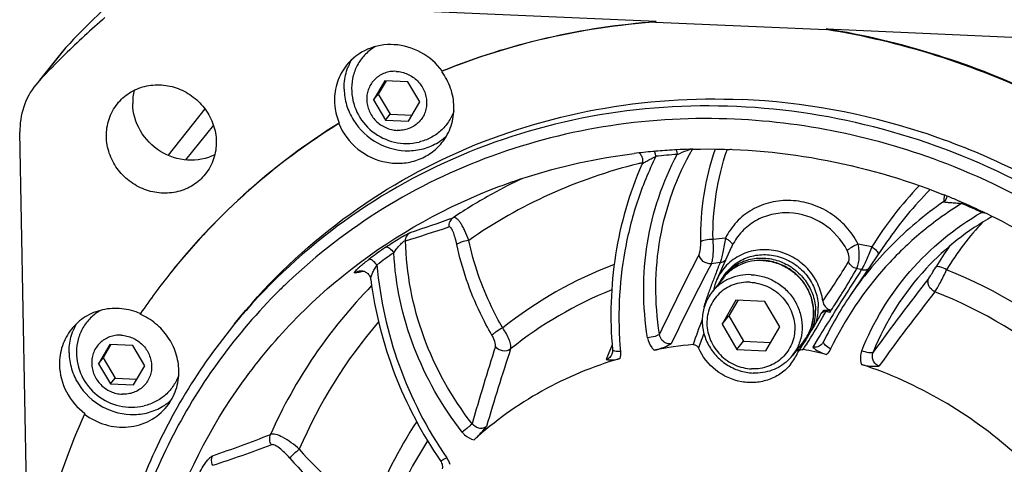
# Model space of a CAD drawing. Header units: millimetres. Extents: x 0 to 420, y 0 to 297.
# Tile 7 of 47: x 118 to 157, y 65 to 82. Entities that reach past the tile are written whole.
import ezdxf

# ---------------------------------------------------------------- set-up
doc = ezdxf.new("R2010")
doc.units = ezdxf.units.MM
doc.header["$LTSCALE"] = 23.1
doc.layers.add('COMPONENTS', color=7, linetype='CONTINUOUS')

msp = doc.modelspace()

# ---------------------------------------------------------------- linework, layer by layer
at = {"layer": 'COMPONENTS', "color": 7, "linetype": 'CONTINUOUS'}
for p, q in [((142.96154, 82.32195), (123.5016, 83.17649)), ((142.96154, 82.32195), (142.94412, 82.30013)), ((142.94412, 82.30013), (149.60264, 82.00774)), ((149.62006, 82.02955), (149.60264, 82.00774)), ((149.62006, 82.02955), (169.08001, 81.17501)), ((119.89141, 81.30716), (119.74405, 81.13628)), ((119.7454, 81.13855), (118.85652, 80.02569)), ((134.5983, 80.39215), (134.58087, 80.37033)), ((134.60318, 80.37935), (134.58087, 80.37033)), ((118.86343, 80.02016), (118.71608, 79.84928)), ((132.35728, 80.00893), (131.92119, 79.2598)), ((132.4052, 80.00683), (132.10239, 79.48666)), ((133.25871, 79.96935), (132.35728, 80.00893)), ((133.72405, 79.18063), (133.25871, 79.96935)), ((131.92119, 79.2598), (132.10239, 79.48666)), ((132.10239, 79.48666), (132.56773, 78.69795)), ((125.3304, 78.90324), (123.8854, 77.09414)), ((131.92119, 79.2598), (132.38653, 78.47109)), ((133.28796, 78.4315), (133.72405, 79.18063)), ((132.38653, 78.47109), (132.56773, 78.69795)), ((132.56773, 78.69795), (133.42124, 78.66047)), ((130.57655, 78.35179), (130.55912, 78.32998)), ((132.38653, 78.47109), (133.28796, 78.4315)), ((118.4576, 58.93163), (118.09511, 77.99157)), ((142.40051, 76.73255), (142.40054, 76.73261)), ((154.28742, 75.51726), (154.33136, 75.49948)), ((154.87713, 75.27077), (154.91835, 75.25289)), ((155.67141, 74.91091), (155.69837, 74.89812)), ((151.96863, 73.69525), (150.55112, 71.61834)), ((145.89912, 73.48499), (145.33881, 72.23549)), ((131.35049, 72.57382), (131.35058, 72.57383)), ((145.60999, 72.39005), (145.71628, 72.52312)), ((131.80909, 72.23989), (131.80908, 72.24001)), ((145.59682, 72.30946), (145.1534, 71.75431)), ((144.82271, 71.17357), (144.86247, 71.22334)), ((146.08215, 71.42658), (145.53704, 70.49016)), ((146.15126, 71.42354), (145.79839, 70.81737)), ((147.20894, 71.3771), (146.08215, 71.42658)), ((147.79061, 70.3912), (147.20894, 71.3771)), ((122.811, 70.90745), (122.79536, 70.88439)), ((144.84795, 71.17627), (144.82271, 71.17357)), ((145.53704, 70.49016), (145.79839, 70.81737)), ((145.79839, 70.81737), (146.38006, 69.83147)), ((149.45803, 70.97668), (149.41447, 70.92214)), ((149.79653, 71.0347), (149.80217, 71.04441)), ((145.53704, 70.49016), (146.11871, 69.50427)), ((147.2455, 69.45479), (147.79061, 70.3912)), ((148.91904, 70.06413), (148.80934, 69.88527)), ((121.60738, 69.69959), (121.17129, 68.95046)), ((121.65529, 69.69748), (121.35249, 69.17732)), ((122.50881, 69.66), (121.60738, 69.69959)), ((122.97414, 68.87129), (122.50881, 69.66)), ((146.11871, 69.50427), (146.38006, 69.83147)), ((146.38006, 69.83147), (147.43774, 69.78503)), ((148.72222, 69.81309), (148.27879, 69.25794)), ((148.80934, 69.88527), (148.69801, 69.70788)), ((149.48928, 69.78394), (149.48915, 69.78373)), ((141.23614, 69.33012), (141.23579, 69.32925)), ((146.11871, 69.50427), (147.2455, 69.45479)), ((121.17129, 68.95046), (121.35249, 69.17732)), ((121.17129, 68.95046), (121.63663, 68.16174)), ((121.35249, 69.17732), (121.81783, 68.3886)), ((122.53805, 68.12216), (122.97414, 68.87129)), ((121.63663, 68.16174), (121.81783, 68.3886)), ((121.63663, 68.16174), (122.53805, 68.12216)), ((121.81783, 68.3886), (122.67134, 68.35112)), ((120.63623, 67.00228), (120.6188, 66.98046))]:
    msp.add_line(p, q, dxfattribs=at)
at = {"layer": 'COMPONENTS', "color": 9, "linetype": 'CONTINUOUS'}
for p, q in [((119.89141, 81.30716), (118.86343, 80.02016)), ((125.6577, 78.27454), (124.57051, 76.9134)), ((145.73234, 77.30614), (145.73554, 77.32367)), ((142.42132, 76.7986), (142.38701, 76.79042)), ((155.68288, 74.8636), (155.79048, 74.85153)), ((131.19061, 72.49765), (131.35904, 72.53286)), ((131.35904, 72.53286), (131.50536, 72.56373)), ((131.50536, 72.56373), (131.52396, 72.56767)), ((145.03761, 71.79599), (145.02058, 71.74857)), ((150.40557, 71.71154), (150.33962, 71.60798)), ((149.59431, 70.98693), (149.63787, 71.04146)), ((149.92602, 70.95392), (149.87811, 70.87765)), ((141.24542, 69.68877), (141.18013, 69.52675)), ((148.8524, 69.73039), (148.82191, 69.6829)), ((149.29663, 69.94335), (149.08278, 69.59568)), ((141.11981, 69.37661), (141.01415, 69.1125)), ((141.15585, 69.46637), (141.11981, 69.37661)), ((141.18013, 69.52675), (141.15585, 69.46637))]:
    msp.add_line(p, q, dxfattribs=at)
at = {"layer": 'COMPONENTS', "color": 7, "linetype": 'CONTINUOUS'}
for points in [[(142.30623, 77.18158), (142.32793, 77.16008), (142.35052, 77.1334), (142.3709, 77.10444), (142.38892, 77.07322), (142.40426, 77.03989), (142.41665, 77.00467), (142.4258, 76.96782), (142.43147, 76.92956), (142.43338, 76.89023), (142.43132, 76.8502), (142.42507, 76.80985), (142.41446, 76.76957), (142.40054, 76.73259)], [(131.35049, 72.57382), (131.37439, 72.57802), (131.39946, 72.5806), (131.42654, 72.58142), (131.45563, 72.5801), (131.4858, 72.57634), (131.51666, 72.56991), (131.54802, 72.5606), (131.5793, 72.54831), (131.61014, 72.53297), (131.64021, 72.5145), (131.66895, 72.49302), (131.69599, 72.46863), (131.72102, 72.4414), (131.74362, 72.41158), (131.76349, 72.37935), (131.78033, 72.34499), (131.7938, 72.30895), (131.80372, 72.27153), (131.80909, 72.23989)], [(149.39701, 70.89581), (149.34144, 70.7943), (149.23835, 70.60955), (149.13357, 70.42628), (149.02713, 70.24447), (148.91904, 70.06413)], [(148.69801, 69.70788), (148.58507, 69.53198), (148.51679, 69.42756)], [(149.50503, 69.81267), (149.49986, 69.80246), (149.48917, 69.78376)], [(141.25895, 69.49508), (141.26033, 69.47286), (141.25979, 69.43651), (141.2557, 69.40058), (141.24802, 69.36546), (141.23581, 69.32929)], [(134.5336, 65.1559), (134.55998, 65.11243), (134.57983, 65.0699), (134.59487, 65.02581), (134.60476, 64.9809), (134.60926, 64.93595), (134.60834, 64.89162), (134.60194, 64.84859), (134.59985, 64.83952)]]:
    msp.add_lwpolyline(points, dxfattribs=at)
for centre, radius, start, end in [((144.3306, 58.38356), 33.5077, 130.770283, 136.832817), ((143.31374, 57.08349), 33.52486, 130.770077, 134.414964), ((144.79699, 52.07025), 30.32074, 64.074403, 80.880518), ((144.81442, 52.09207), 30.32073, 64.0744, 80.880521), ((143.25464, 57.14491), 33.43962, 134.416293, 136.836996), ((132.89113, 79.75674), 2.11879, 149.512416, 152.680737), ((132.90587, 79.74931), 2.13529, 152.685136, 158.486964), ((133.21138, 79.70693), 2.15087, 179.664761, 283.103461), ((124.55414, 79.15105), 2.04939, 166.452346, 181.104507), ((144.14161, 56.39176), 25.80251, 121.762669, 141.355535), ((144.15707, 56.416), 25.79941, 121.761801, 141.351472), ((133.32335, 79.41475), 2.13053, 303.680096, 309.44399), ((133.33416, 79.40092), 2.11298, 309.456063, 312.959929), ((144.97111, 53.78233), 23.55712, 95.201562, 97.001209), ((144.97857, 53.70426), 23.63554, 94.961185, 95.202418), ((144.98448, 53.63239), 23.70765, 93.16143, 94.960387), ((144.98827, 53.56893), 23.77122, 92.924661, 93.162121), ((144.99025, 53.52785), 23.81235, 91.714866, 92.92438), ((144.99173, 53.48156), 23.85867, 91.441372, 91.715096), ((163.75114, 65.64956), 14.26746, 134.913003, 145.672791), ((144.73157, 51.82665), 25.54523, 68.032811, 68.330081), ((144.72489, 51.81022), 25.56297, 66.860546, 67.926454), ((144.71757, 51.79305), 25.58164, 66.600326, 66.860584), ((144.68288, 51.71411), 25.66786, 64.652659, 66.498947), ((161.29037, 65.43181), 10.62285, 119.251868, 137.020249), ((144.65155, 51.64732), 25.74163, 64.161944, 64.586883), ((144.63742, 51.61823), 25.77398, 63.313768, 64.16186), ((144.54525, 51.45252), 25.96342, 40.891438, 63.296255), ((147.04372, 71.00832), 1.98186, 87.485589, 87.706015), ((144.04458, 56.48494), 25.66853, 141.382732, 145.814431), ((147.01449, 71.26867), 1.79725, 141.396018, 153.490484), ((147.01135, 71.27065), 1.79356, 135.960187, 141.382761), ((144.12264, 55.78637), 22.56591, 133.587404, 134.816606), ((147.16563, 71.41855), 2.00117, 155.926039, 168.357823), ((162.27238, 63.62194), 14.18909, 145.696436, 154.131769), ((164.9606, 63.22559), 21.64959, 158.211423, 158.461926), ((144.82244, 71.58634), 0.32666, 276.186341, 279.864892), ((147.36209, 71.88912), 2.58186, 194.0669, 194.834157), ((149.55435, 70.81046), 0.17899, 141.391866, 151.511057), ((149.59843, 70.86452), 0.1797, 133.256291, 141.378795), ((149.59867, 70.86398), 0.18025, 117.456881, 133.195671), ((146.50845, 54.29619), 16.9736, 78.985949, 79.525175), ((146.55232, 54.35239), 16.97191, 79.04585, 79.525199), ((130.15048, 82.4517), 22.72257, 329.611208, 329.837663), ((149.86971, 71.38966), 0.35175, 254.522494, 258.931322), ((122.1411, 69.44746), 2.11864, 149.433477, 152.6808), ((122.15597, 69.43997), 2.13529, 152.685136, 158.486964), ((145.82924, 54.37126), 15.39024, 95.305189, 101.02522), ((147.39294, 70.96669), 1.79861, 309.287856, 318.510535), ((122.46147, 69.39759), 2.15087, 179.664761, 283.103461), ((146.73368, 70.13585), 1.91518, 321.452581, 337.32315), ((146.90329, 70.35631), 1.76024, 321.391725, 329.093033), ((146.89945, 70.35864), 1.76473, 329.092259, 329.792746), ((147.50094, 71.15214), 1.95217, 298.009474, 300.324369), ((146.89916, 70.35881), 1.76506, 329.792731, 329.979296), ((147.50935, 71.13786), 1.93559, 300.322883, 303.758476), ((148.66885, 69.32721), 0.18215, 146.575774, 157.304096), ((145.79629, 53.34927), 16.41754, 76.531716, 79.787278), ((146.90229, 70.35783), 1.76196, 313.236163, 321.373491), ((145.60678, 52.78876), 17.00979, 48.174936, 71.560366), ((122.57345, 69.1054), 2.13053, 303.680096, 309.44399), ((122.58429, 69.09153), 2.11293, 309.456025, 312.912229), ((144.73734, 56.18321), 26.42507, 155.883156, 174.029268)]:
    msp.add_arc(centre, radius, start, end, dxfattribs=at)
at = {"layer": 'COMPONENTS', "color": 9, "linetype": 'CONTINUOUS'}
for centre, radius, start, end in [((145.36235, 54.19074), 22.9909, 93.932317, 96.009705), ((147.24164, 56.28936), 21.07091, 93.646876, 94.107579), ((147.14125, 56.94104), 20.41079, 103.469516, 103.827818), ((146.56668, 57.46423), 20.70278, 115.23861, 118.895639), ((163.8051, 65.78187), 14.62684, 136.207554, 148.07034), ((146.47619, 57.62803), 20.51565, 118.895429, 123.906217), ((164.06801, 73.77839), 9.98983, 169.893721, 171.383296), ((162.24937, 63.60433), 14.18257, 124.624277, 135.524323), ((151.96117, 76.34763), 3.14936, 338.903273, 339.631528), ((145.0955, 52.24662), 24.97237, 64.915304, 66.881249), ((92.51524, 195.18403), 127.80806, 288.6323934, 289.4302906), ((152.3688, 76.29033), 3.60814, 336.707908, 337.249043), ((98.50229, 184.71944), 116.25623, 287.3492604, 288.2253948), ((162.97705, 67.50702), 10.05535, 136.017853, 149.455774), ((144.66252, 55.86788), 21.48248, 124.799005, 126.998868), ((147.4484, 56.47783), 17.46835, 95.852625, 97.444185), ((148.07066, 72.51405), 2.37871, 153.649611, 155.915135), ((162.19129, 63.67072), 14.09461, 135.551497, 145.674485), ((147.4054, 55.42021), 18.53122, 77.579029, 79.267296), ((162.8421, 67.44212), 10.39057, 144.077102, 149.474828), ((144.74496, 55.95924), 21.09538, 124.78891, 126.988773), ((240.2623, 23.85284), 107.61326, 152.6919019, 154.5459935), ((147.12102, 57.56546), 16.32714, 110.799183, 128.462395), ((243.042, 21.77124), 110.44671, 152.4484299, 154.2649568), ((147.35085, 56.32455), 16.68322, 96.499786, 97.682754), ((172.38765, 61.9218), 29.07759, 157.816952, 158.789116), ((147.03601, 71.00359), 1.9819, 87.273122, 87.48557), ((125.39859, 88.32339), 29.43106, 324.893716, 328.456576), ((132.93624, 70.95346), 2.36731, 132.902786, 134.158753), ((175.51548, 60.73496), 32.42293, 158.833659, 159.640932), ((123.41208, 88.31536), 31.54613, 328.399337, 330.259127), ((270.08494, -4.56927), 141.92221, 147.04837, 147.4875236), ((147.31211, 55.28372), 17.72935, 78.014871, 78.644717), ((161.25595, 65.48227), 10.56328, 137.097051, 158.207492), ((147.16932, 54.74364), 19.24975, 49.208404, 68.203354), ((146.23048, 57.95712), 20.10443, 135.691658, 155.848367), ((168.06148, 63.47016), 24.48301, 159.573251, 160.119129), ((230.81965, 12.00402), 97.95236, 142.0108436, 144.1265184), ((147.00594, 57.39817), 15.54949, 111.810268, 128.744531), ((270.80899, -5.0299), 142.78036, 147.5370825, 147.8476208), ((233.25027, 9.7935), 100.71458, 142.026338, 144.0949458), ((147.09007, 54.64541), 18.40692, 49.630686, 68.428472), ((271.44793, -5.43262), 143.53564, 147.8832065, 148.3224861), ((131.81695, 80.64036), 20.22927, 330.471321, 330.987194), ((131.92481, 80.58053), 20.10593, 330.987207, 331.500365), ((146.57698, 58.12644), 19.08774, 139.256461, 156.922974), ((161.05464, 64.15231), 17.54698, 158.175563, 161.584284), ((131.65246, 80.73391), 20.4185, 327.391234, 330.470384), ((161.76834, 63.42154), 18.21933, 158.387321, 160.283825), ((131.95036, 80.54451), 20.06549, 326.626871, 327.227273), ((149.12443, 70.00843), 0.42838, 319.233236, 328.363637), ((260.61798, 30.62095), 129.93022, 162.5321442, 163.9211043), ((264.80497, 28.10906), 134.08738, 162.0082811, 163.3630023), ((147.00732, 57.80909), 16.07564, 146.482077, 160.428601), ((105.44672, 123.70436), 61.74329, 289.0814025, 291.3107896), ((146.93958, 57.56926), 15.38471, 147.040294, 160.678372), ((106.58655, 122.90787), 60.97921, 288.2021981, 290.4747589), ((138.2121, 73.55833), 12.15566, 220.845718, 238.498194), ((138.15948, 73.49244), 12.582, 220.84572, 238.498193)]:
    msp.add_arc(centre, radius, start, end, dxfattribs=at)
at = {"layer": 'COMPONENTS', "color": 7, "linetype": 'CONTINUOUS'}
for points, knots in [([(134.5983, 80.39215), (135.92193, 80.92785), (138.6724, 81.79286), (141.52345, 82.21823), (142.96154, 82.32195)], [0, 0, 0, 0, 0.49757907, 1, 1, 1, 1]), ([(142.94412, 82.30013), (141.51005, 82.1967), (138.66692, 81.77314), (135.92363, 80.91238), (134.60318, 80.37935)], [0, 0, 0, 0, 0.50241402, 1, 1, 1, 1]), ([(134.5983, 80.39215), (134.38062, 80.68661), (133.81151, 81.18371), (132.741, 81.49747), (131.65776, 81.31974), (131.0755, 80.87837), (130.86052, 80.60925)], [0, 0, 0, 0, 0.2567977, 0.51105284, 0.75844667, 1, 1, 1, 1]), ([(131.99836, 81.34342), (131.85709, 81.26249), (131.59473, 81.06319), (131.29386, 80.67188), (131.10483, 80.21372), (131.06151, 79.88442), (131.06055, 79.71952)], [0, 0, 0, 0, 0.24935155, 0.49780725, 0.74743628, 1, 1, 1, 1]), ([(130.86052, 80.60925), (130.7062, 80.41606), (130.46276, 79.96823), (130.38876, 79.46464), (130.39352, 79.21399)], [0, 0, 0, 0, 0.49655834, 1, 1, 1, 1]), ([(130.76813, 79.68298), (130.76674, 79.75575), (130.77516, 80.04439), (130.84018, 80.33155), (130.91934, 80.53235)], [0, 0, 0, 0, 0.25216372, 1, 1, 1, 1]), ([(132.80068, 80.3736), (132.72464, 80.37694), (132.57243, 80.36905), (132.35243, 80.31293), (132.15025, 80.21465), (131.97391, 80.07791), (131.83029, 79.908), (131.72503, 79.71155), (131.66219, 79.49626), (131.64411, 79.27054), (131.67135, 79.0431), (131.74275, 78.82268), (131.85546, 78.61764), (132.00514, 78.43576), (132.18606, 78.28392), (132.39137, 78.16789), (132.61318, 78.09208), (132.76759, 78.07021), (132.84455, 78.06683)], [0, 0, 0, 0, 0.06262277, 0.1244563, 0.18560154, 0.24626045, 0.30671904, 0.36729517, 0.42828747, 0.48992604, 0.55233724, 0.61552746, 0.67938631, 0.7437065, 0.808215, 0.87261405, 0.93661657, 1, 1, 1, 1]), ([(132.80068, 80.3736), (132.87765, 80.37022), (133.03206, 80.34835), (133.25387, 80.27255), (133.45918, 80.15652), (133.6401, 80.00468), (133.78977, 79.8228), (133.90249, 79.61776), (133.97389, 79.39733), (134.00113, 79.1699), (133.98305, 78.94417), (133.9202, 78.72889), (133.81495, 78.53244), (133.67133, 78.36253), (133.49498, 78.22579), (133.29281, 78.12751), (133.07281, 78.07138), (132.9206, 78.0635), (132.84455, 78.06683)], [0, 0, 0, 0, 0.06338343, 0.12738595, 0.191785, 0.2562935, 0.32061369, 0.38447254, 0.44766276, 0.51007396, 0.57171253, 0.63270483, 0.69328096, 0.75373955, 0.81439846, 0.8755437, 0.93737723, 1, 1, 1, 1]), ([(135.06006, 78.98649), (135.0554, 79.2312), (134.96526, 79.72638), (134.72904, 80.16989), (134.58087, 80.37033)], [0, 0, 0, 0, 0.49543348, 1, 1, 1, 1]), ([(118.71584, 79.84947), (118.51067, 79.59197), (118.18702, 78.9956), (118.08877, 78.32518), (118.09511, 77.99157)], [0, 0, 0, 0, 0.49666338, 1, 1, 1, 1]), ([(121.90508, 79.10332), (122.03774, 79.2694), (122.36308, 79.56112), (122.96848, 79.81849), (123.63457, 79.87603), (124.29729, 79.72977), (124.89526, 79.39521), (125.37325, 78.90354), (125.68688, 78.3009), (125.7666, 77.85586), (125.77078, 77.636)], [0, 0, 0, 0, 0.12033636, 0.24213562, 0.36628352, 0.49276636, 0.62072204, 0.74877952, 0.87551053, 1, 1, 1, 1]), ([(130.76813, 79.68298), (130.77215, 79.4713), (130.84085, 79.04332), (131.19927, 78.25348), (132.01611, 77.47874), (133.10656, 77.20771), (133.94918, 77.34536), (134.33261, 77.52702), (134.50485, 77.64183)], [0, 0, 0, 0, 0.12424884, 0.25057066, 0.50427755, 0.75505063, 0.87852254, 1, 1, 1, 1]), ([(126.48893, 70.50758), (127.63998, 71.94862), (130.31406, 74.56931), (135.16394, 77.43274), (140.6075, 79.09923), (144.42323, 79.35413), (146.32822, 79.27048)], [0, 0, 0, 0, 0.2463249, 0.49433197, 0.74532758, 1, 1, 1, 1]), ([(121.47716, 77.82454), (121.47279, 78.05426), (121.5406, 78.51579), (121.76366, 78.92626), (121.90508, 79.10332)], [0, 0, 0, 0, 0.5034461, 1, 1, 1, 1]), ([(125.71404, 77.11518), (125.39094, 76.95446), (124.63175, 76.80931), (123.5392, 77.17182), (122.72976, 77.99646), (122.51211, 78.7449), (122.50513, 79.11154)], [0, 0, 0, 0, 0.24476768, 0.49706508, 0.75127105, 1, 1, 1, 1]), ([(146.11043, 78.99781), (144.20546, 79.08146), (140.38968, 78.82657), (134.94604, 77.16), (130.09599, 74.29652), (127.42194, 71.67564), (126.27087, 70.23455)], [0, 0, 0, 0, 0.2546648, 0.50566381, 0.75367336, 1, 1, 1, 1]), ([(130.39352, 79.21399), (130.39492, 79.14086), (130.41467, 78.84652), (130.49129, 78.55637), (130.57655, 78.35179)], [0, 0, 0, 0, 0.24814581, 1, 1, 1, 1]), ([(134.59306, 77.59124), (134.74738, 77.78443), (134.99082, 78.23226), (135.06482, 78.73585), (135.06006, 78.98649)], [0, 0, 0, 0, 0.49655824, 1, 1, 1, 1]), ([(157.24955, 75.99638), (155.52302, 76.89069), (151.88871, 78.30958), (148.03233, 78.91341), (146.11043, 78.99781)], [0, 0, 0, 0, 0.50266858, 1, 1, 1, 1]), ([(167.11805, 38.0534), (167.82486, 38.93828), (169.11024, 40.81895), (170.6009, 43.8982), (171.62818, 47.1801), (172.3561, 51.74927), (172.01478, 57.6585), (170.05469, 63.28776), (167.62167, 67.39837), (165.3843, 70.24351), (162.7866, 72.77847), (158.92141, 75.67263), (153.46277, 78.2929), (148.6995, 79.16635), (146.32822, 79.27048)], [0, 0, 0, 0, 0.06012231, 0.12040391, 0.18099061, 0.24200269, 0.36529675, 0.49078626, 0.55436691, 0.61826967, 0.68235987, 0.74648928, 0.87399368, 1, 1, 1, 1]), ([(146.03062, 78.50428), (144.41554, 78.5752), (141.18299, 78.40902), (136.50854, 77.22307), (132.21095, 75.14669), (129.6987, 73.21114), (128.56435, 72.13139)], [0, 0, 0, 0, 0.25427778, 0.50536928, 0.75367321, 1, 1, 1, 1]), ([(135.05674, 78.82775), (135.0057, 78.67856), (134.8654, 78.3921), (134.55272, 78.03051), (134.15699, 77.75859), (133.85472, 77.64832), (133.69901, 77.61207)], [0, 0, 0, 0, 0.24916393, 0.49764354, 0.7473799, 1, 1, 1, 1]), ([(154.578, 76.65509), (153.21321, 77.19901), (150.40178, 78.06025), (147.48534, 78.4404), (146.03062, 78.50428)], [0, 0, 0, 0, 0.50223285, 1, 1, 1, 1]), ([(130.55912, 78.32998), (130.71818, 77.94828), (131.24025, 77.25642), (132.21784, 76.80558), (133.04418, 76.76024), (133.64294, 76.88546), (134.17877, 77.1626), (134.47041, 77.4377), (134.59306, 77.59124)], [0, 0, 0, 0, 0.2540136, 0.5081038, 0.63384649, 0.75749099, 0.87928531, 1, 1, 1, 1]), ([(125.34286, 76.35723), (125.2102, 76.19114), (124.88487, 75.89943), (124.27946, 75.64205), (123.61338, 75.58451), (122.95066, 75.73077), (122.35269, 76.06533), (121.87469, 76.55701), (121.56107, 77.15964), (121.48134, 77.60468), (121.47716, 77.82454)], [0, 0, 0, 0, 0.12033636, 0.24213562, 0.36628352, 0.49276636, 0.62072204, 0.74877952, 0.87551053, 1, 1, 1, 1]), ([(125.77078, 77.636), (125.77515, 77.40629), (125.70734, 76.94475), (125.48429, 76.53429), (125.34286, 76.35723)], [0, 0, 0, 0, 0.5034461, 1, 1, 1, 1]), ([(144.39159, 77.33268), (146.04533, 77.37429), (149.38844, 77.11133), (152.60963, 76.18428), (154.16438, 75.56652)], [0, 0, 0, 0, 0.49718673, 1, 1, 1, 1]), ([(136.47926, 75.74001), (136.92723, 75.91684), (138.7501, 76.56949), (140.65658, 76.98654), (142.09973, 77.16379)], [0, 0, 0, 0, 0.24881665, 1, 1, 1, 1]), ([(142.40052, 76.7325), (141.91274, 75.61092), (141.21992, 73.21734), (141.14649, 70.72854), (141.25895, 69.49508)], [0, 0, 0, 0, 0.4968484, 1, 1, 1, 1]), ([(168.24514, 40.43949), (169.14607, 41.95009), (170.6047, 45.2111), (171.61612, 50.49315), (171.42001, 55.93428), (170.02851, 61.26978), (167.51319, 66.24695), (163.99512, 70.6309), (159.64531, 74.21431), (156.31052, 75.96461), (154.578, 76.65509)], [0, 0, 0, 0, 0.12043594, 0.24202125, 0.36521555, 0.49016163, 0.61667122, 0.74427054, 0.87229316, 1, 1, 1, 1]), ([(122.72288, 54.94282), (122.68055, 57.1685), (123.24482, 61.63353), (126.0435, 67.73694), (130.55052, 72.68965), (134.42642, 74.92965), (136.47926, 75.74001)], [0, 0, 0, 0, 0.25239073, 0.50149127, 0.74977476, 1, 1, 1, 1]), ([(149.47574, 71.39774), (149.44679, 71.63112), (149.30943, 72.09506), (148.89842, 72.69296), (148.32376, 73.14259), (147.64414, 73.39677), (146.92905, 73.42832), (146.25292, 73.23099), (145.68958, 72.82399), (145.43069, 72.44057), (145.33852, 72.23486)], [0, 0, 0, 0, 0.12575482, 0.25357088, 0.3821594, 0.50988285, 0.63545596, 0.75843761, 0.87946397, 1, 1, 1, 1]), ([(145.71626, 72.5231), (145.77788, 72.60024), (145.91439, 72.74482), (146.1524, 72.92533), (146.41822, 73.06557), (146.70532, 73.16211), (147.00681, 73.21272), (147.31542, 73.21627), (147.62382, 73.17267), (148.02507, 73.05324), (148.48912, 72.79395), (148.85963, 72.41255), (149.07926, 72.05547), (149.20173, 71.76833), (149.27888, 71.46877), (149.29898, 71.26427), (149.30091, 71.16255)], [0, 0, 0, 0, 0.06013846, 0.12047283, 0.18117863, 0.24239317, 0.30420254, 0.3666345, 0.42965753, 0.49318533, 0.62085442, 0.74862157, 0.812263, 0.8754307, 0.93802494, 1, 1, 1, 1]), ([(147.12305, 72.9886), (146.97671, 72.99446), (146.68344, 72.97378), (146.265, 72.8443), (145.8917, 72.62291), (145.68564, 72.42066), (145.59682, 72.30946)], [0, 0, 0, 0, 0.25403188, 0.5048753, 0.75314924, 1, 1, 1, 1]), ([(145.72203, 72.51746), (145.78831, 72.58599), (145.93241, 72.71298), (146.17645, 72.86728), (146.44341, 72.98246), (146.72721, 73.05594), (147.02157, 73.08613), (147.42014, 73.0679), (147.91167, 72.935), (148.34826, 72.66916), (148.64375, 72.39058), (148.8339, 72.15286), (148.98778, 71.89207), (149.10199, 71.61392), (149.17396, 71.32467), (149.19276, 71.12756), (149.19463, 71.02949)], [0, 0, 0, 0, 0.06013494, 0.12055292, 0.18140039, 0.24278308, 0.30475717, 0.3673256, 0.49367765, 0.62127829, 0.68530004, 0.74913635, 0.81263162, 0.87565823, 0.93812746, 1, 1, 1, 1]), ([(148.72222, 69.81309), (148.7769, 69.88156), (148.87636, 70.02704), (148.99179, 70.26511), (149.07139, 70.51869), (149.12799, 70.87121), (149.10239, 71.32651), (148.9522, 71.75997), (148.76555, 72.07614), (148.53699, 72.3675), (148.18197, 72.67179), (147.67907, 72.91309), (147.31298, 72.98028), (147.13067, 72.98828)], [0, 0, 0, 0, 0.06045068, 0.12105065, 0.18190192, 0.2431251, 0.36663181, 0.49206209, 0.55553135, 0.61928622, 0.74689057, 0.87410381, 1, 1, 1, 1]), ([(146.67954, 72.42843), (146.53299, 72.43486), (146.23946, 72.41526), (145.82072, 72.28704), (145.44764, 72.06678), (145.24194, 71.86516), (145.1534, 71.75431)], [0, 0, 0, 0, 0.25467766, 0.5056648, 0.75367546, 1, 1, 1, 1]), ([(146.67954, 72.42843), (146.85043, 72.42093), (147.19368, 72.361), (147.67062, 72.14671), (148.08335, 71.82197), (148.40398, 71.40835), (148.61103, 70.93325), (148.68989, 70.42812), (148.63468, 69.92745), (148.50932, 69.61743), (148.42743, 69.47572)], [0, 0, 0, 0, 0.12576998, 0.25298525, 0.38075731, 0.50803885, 0.63390901, 0.75780149, 0.87966502, 1, 1, 1, 1]), ([(131.80909, 72.24004), (131.9698, 70.98464), (132.60574, 68.48878), (133.80884, 66.21355), (134.5336, 65.1559)], [0, 0, 0, 0, 0.49676059, 1, 1, 1, 1]), ([(146.63165, 72.13231), (146.52012, 72.13721), (146.29688, 72.12564), (145.97421, 72.04332), (145.67769, 71.89918), (145.41905, 71.69863), (145.20841, 71.44943), (145.05403, 71.1613), (144.96187, 70.84555), (144.93534, 70.51449), (144.9753, 70.18091), (145.08001, 69.85762), (145.24533, 69.5569), (145.46486, 69.29014), (145.7302, 69.06745), (146.03132, 68.89726), (146.35664, 68.78609), (146.58311, 68.75401), (146.696, 68.74905)], [0, 0, 0, 0, 0.06262277, 0.1244563, 0.18560154, 0.24626045, 0.30671904, 0.36729517, 0.42828747, 0.48992604, 0.55233724, 0.61552746, 0.67938631, 0.7437065, 0.808215, 0.87261405, 0.93661657, 1, 1, 1, 1]), ([(146.63165, 72.13231), (146.74454, 72.12736), (146.97101, 72.09528), (147.29633, 71.9841), (147.59745, 71.81392), (147.86279, 71.59122), (148.08232, 71.32447), (148.24764, 71.02375), (148.35235, 70.70045), (148.39231, 70.36688), (148.36579, 70.03582), (148.27362, 69.72006), (148.11924, 69.43194), (147.9086, 69.18273), (147.64996, 68.98218), (147.35344, 68.83804), (147.03077, 68.75572), (146.80753, 68.74416), (146.696, 68.74905)], [0, 0, 0, 0, 0.06338343, 0.12738595, 0.191785, 0.2562935, 0.32061369, 0.38447254, 0.44766276, 0.51007396, 0.57171253, 0.63270483, 0.69328096, 0.75373955, 0.81439846, 0.8755437, 0.93737723, 1, 1, 1, 1]), ([(128.21729, 71.79387), (127.38849, 70.97035), (125.85612, 69.19015), (124.00041, 66.19341), (122.6259, 62.93347), (121.76245, 59.48163), (121.42825, 55.9111), (121.6959, 51.08235), (123.37963, 45.125), (127.33467, 38.78073), (132.89823, 33.71066), (139.60109, 30.33719), (144.51935, 29.4007), (146.96654, 29.29324)], [0, 0, 0, 0, 0.06023941, 0.12052603, 0.18103206, 0.24190947, 0.30327636, 0.36520696, 0.49048617, 0.61770932, 0.74587844, 0.87370475, 1, 1, 1, 1]), ([(145.1534, 71.75431), (145.09903, 71.68624), (145.00017, 71.54157), (144.88551, 71.30471), (144.80649, 71.05226), (144.7505, 70.70079), (144.77679, 70.24623), (144.92754, 69.81323), (145.11474, 69.49701), (145.34405, 69.20533), (145.7, 68.90067), (146.20373, 68.65913), (146.57025, 68.59183), (146.75265, 68.58382)], [0, 0, 0, 0, 0.06013878, 0.12043669, 0.18103988, 0.24206882, 0.36539679, 0.4909208, 0.55451902, 0.61843927, 0.74641988, 0.87395508, 1, 1, 1, 1]), ([(149.47574, 71.39774), (149.4855, 71.31907), (149.55513, 71.16403), (149.69839, 71.07208), (149.77584, 71.05067)], [0, 0, 0, 0, 0.49662624, 1, 1, 1, 1]), ([(122.81278, 70.90621), (122.57993, 71.00719), (122.08472, 71.1383), (121.32643, 71.09597), (120.63291, 70.81717), (120.26108, 70.48827), (120.11068, 70.3)], [0, 0, 0, 0, 0.25690733, 0.50898996, 0.75608916, 1, 1, 1, 1]), ([(121.24622, 71.03279), (121.10525, 70.95178), (120.84349, 70.75243), (120.54336, 70.36139), (120.35481, 69.90373), (120.31161, 69.57487), (120.31065, 69.41017)], [0, 0, 0, 0, 0.24934326, 0.49779985, 0.74743351, 1, 1, 1, 1]), ([(124.31015, 68.67715), (124.30577, 68.9075), (124.22533, 69.37353), (123.90829, 70.0099), (123.42334, 70.53857), (123.01289, 70.79005), (122.79536, 70.88439)], [0, 0, 0, 0, 0.24539401, 0.49508839, 0.74745273, 1, 1, 1, 1]), ([(149.06988, 70.3172), (149.11341, 70.42954), (149.17859, 70.66462), (149.19694, 70.9078), (149.19463, 71.02949)], [0, 0, 0, 0, 0.49745134, 1, 1, 1, 1]), ([(149.22017, 70.57759), (149.24885, 70.67161), (149.29133, 70.8654), (149.3028, 71.06341), (149.30091, 71.16255)], [0, 0, 0, 0, 0.49782798, 1, 1, 1, 1]), ([(120.11068, 70.3), (119.95634, 70.1068), (119.71287, 69.65893), (119.63885, 69.15531), (119.64362, 68.90465)], [0, 0, 0, 0, 0.49656177, 1, 1, 1, 1]), ([(120.01822, 69.37364), (120.01684, 69.44641), (120.02525, 69.73504), (120.09028, 70.02221), (120.16943, 70.22301)], [0, 0, 0, 0, 0.25216372, 1, 1, 1, 1]), ([(122.05078, 70.06426), (121.97474, 70.0676), (121.82253, 70.05971), (121.60253, 70.00358), (121.40035, 69.90531), (121.22401, 69.76857), (121.08039, 69.59866), (120.97513, 69.40221), (120.91229, 69.18692), (120.89421, 68.96119), (120.92145, 68.73376), (120.99284, 68.51333), (121.10556, 68.30829), (121.25524, 68.12642), (121.43615, 67.97458), (121.64146, 67.85854), (121.86327, 67.78274), (122.01768, 67.76087), (122.09465, 67.75749)], [0, 0, 0, 0, 0.06262277, 0.1244563, 0.18560154, 0.24626045, 0.30671904, 0.36729517, 0.42828747, 0.48992604, 0.55233724, 0.61552746, 0.67938631, 0.7437065, 0.808215, 0.87261405, 0.93661657, 1, 1, 1, 1]), ([(126.27087, 70.23455), (125.56408, 69.34966), (124.27875, 67.46897), (122.78815, 64.38971), (121.76093, 61.10781), (121.03308, 56.53865), (121.37447, 50.62945), (123.33463, 45.00022), (125.76769, 40.88965), (128.00509, 38.04455), (130.6028, 35.50963), (134.46801, 32.61553), (139.92661, 29.99538), (144.68978, 29.12197), (147.06097, 29.01784)], [0, 0, 0, 0, 0.0601225, 0.1204043, 0.18099117, 0.24200345, 0.36529804, 0.49078817, 0.55436919, 0.61827225, 0.68236257, 0.74649227, 0.87399745, 1, 1, 1, 1]), ([(122.05078, 70.06426), (122.12775, 70.06088), (122.28216, 70.03901), (122.50397, 69.96321), (122.70928, 69.84717), (122.89019, 69.69533), (123.03987, 69.51345), (123.15259, 69.30842), (123.22398, 69.08799), (123.25123, 68.86055), (123.23314, 68.63483), (123.1703, 68.41954), (123.06504, 68.22309), (122.92143, 68.05318), (122.74508, 67.91644), (122.54291, 67.81816), (122.3229, 67.76204), (122.1707, 67.75415), (122.09465, 67.75749)], [0, 0, 0, 0, 0.06338343, 0.12738595, 0.191785, 0.2562935, 0.32061369, 0.38447254, 0.44766276, 0.51007396, 0.57171253, 0.63270483, 0.69328096, 0.75373955, 0.81439846, 0.8755437, 0.93737723, 1, 1, 1, 1]), ([(142.88595, 69.47743), (142.94585, 69.48911), (143.17614, 69.5482), (143.39376, 69.6474), (143.55031, 69.72832)], [0, 0, 0, 0, 0.25721681, 1, 1, 1, 1]), ([(144.40625, 69.69556), (144.44893, 69.69953), (144.53925, 69.67745), (144.59968, 69.60772), (144.61711, 69.56803)], [0, 0, 0, 0, 0.49722659, 1, 1, 1, 1]), ([(120.01822, 69.37364), (120.02225, 69.16196), (120.09095, 68.73397), (120.44937, 67.94414), (121.26621, 67.16939), (122.35665, 66.89836), (123.19928, 67.03601), (123.58271, 67.21768), (123.75495, 67.33249)], [0, 0, 0, 0, 0.12424884, 0.25057066, 0.50427755, 0.75505063, 0.87852254, 1, 1, 1, 1]), ([(148.23153, 68.94238), (148.12221, 68.80546), (147.86266, 68.55983), (147.38612, 68.31078), (146.85325, 68.1957), (146.11644, 68.22969), (145.24064, 68.62133), (144.76553, 69.23021), (144.61711, 69.56803)], [0, 0, 0, 0, 0.12070604, 0.24248474, 0.36608248, 0.49176085, 0.74580278, 1, 1, 1, 1]), ([(148.51683, 69.42754), (148.53631, 69.45708), (148.59522, 69.50622), (148.67135, 69.51315), (148.70717, 69.5067)], [0, 0, 0, 0, 0.49296909, 1, 1, 1, 1]), ([(149.08278, 69.59568), (149.15145, 69.53614), (149.31664, 69.41441), (149.51038, 69.34157), (149.61997, 69.31533)], [0, 0, 0, 0, 0.4464584, 1, 1, 1, 1]), ([(119.64362, 68.90465), (119.65052, 68.54183), (119.84492, 67.80325), (120.34033, 67.22588), (120.63623, 67.00228)], [0, 0, 0, 0, 0.49454933, 1, 1, 1, 1]), ([(141.54718, 69.1525), (140.49079, 68.84431), (138.44921, 67.99562), (136.65229, 66.70562), (135.84629, 65.97225)], [0, 0, 0, 0, 0.50244675, 1, 1, 1, 1]), ([(141.01415, 69.1125), (141.08843, 69.09993), (141.26905, 69.08767), (141.44721, 69.12332), (141.5471, 69.15247)], [0, 0, 0, 0, 0.41996294, 1, 1, 1, 1]), ([(148.10925, 69.07417), (148.02076, 68.99098), (147.82513, 68.84195), (147.49126, 68.68219), (147.12857, 68.59102), (146.8779, 68.57832), (146.75265, 68.58382)], [0, 0, 0, 0, 0.24632965, 0.49464594, 0.74573985, 1, 1, 1, 1]), ([(150.98702, 68.92524), (151.10206, 68.88703), (151.33181, 68.84443), (151.5632, 68.84952), (151.67248, 68.85694)], [0, 0, 0, 0, 0.52532206, 1, 1, 1, 1]), ([(124.30703, 68.51899), (124.25603, 68.36973), (124.11577, 68.08314), (123.80306, 67.72136), (123.40723, 67.44931), (123.10487, 67.33898), (122.94911, 67.30273)], [0, 0, 0, 0, 0.24916578, 0.49764515, 0.74738046, 1, 1, 1, 1]), ([(123.8431, 67.28181), (123.99744, 67.47501), (124.2409, 67.92287), (124.31492, 68.42649), (124.31015, 68.67715)], [0, 0, 0, 0, 0.49656125, 1, 1, 1, 1]), ([(120.6188, 66.98046), (120.86261, 66.79622), (121.41719, 66.51534), (122.33219, 66.42273), (123.20028, 66.67461), (123.66338, 67.05684), (123.8431, 67.28181)], [0, 0, 0, 0, 0.25745752, 0.51048076, 0.75741396, 1, 1, 1, 1]), ([(135.84625, 65.97222), (135.89086, 66.01281), (136.06226, 66.17925), (136.21785, 66.36103), (136.33077, 66.49923)], [0, 0, 0, 0, 0.25257978, 1, 1, 1, 1])]:
    msp.add_open_spline(points, degree=3, knots=knots, dxfattribs=at)
at = {"layer": 'COMPONENTS', "color": 9, "linetype": 'CONTINUOUS'}
for points, knots in [([(142.95527, 77.05529), (142.66927, 76.4741), (142.17537, 75.26661), (141.53348, 72.72723), (141.45036, 70.73133), (141.56971, 69.42232)], [0, 0, 0, 0, 0.24783263, 0.49708307, 1, 1, 1, 1]), ([(142.40055, 76.73262), (142.4049, 76.74244), (142.43023, 76.76078), (142.47211, 76.79208), (142.53231, 76.8294), (142.63063, 76.88768), (142.77207, 76.9645), (142.8909, 77.02452), (142.95406, 77.05519)], [0, 0, 0, 0, 0.05014018, 0.1375757, 0.24941281, 0.37836439, 0.67218963, 1, 1, 1, 1]), ([(142.62457, 69.96185), (142.4306, 71.18292), (142.42023, 73.68146), (143.21401, 76.05491), (143.78568, 77.12752)], [0, 0, 0, 0, 0.50427106, 1, 1, 1, 1]), ([(143.09499, 70.10356), (142.89855, 71.34015), (142.90576, 73.8747), (143.76757, 76.26318), (144.38018, 77.33017)], [0, 0, 0, 0, 0.50438132, 1, 1, 1, 1]), ([(142.95406, 77.05519), (142.95102, 77.07297), (142.93872, 77.13702), (142.92197, 77.2005), (142.90488, 77.24452)], [0, 0, 0, 0, 0.27638012, 1, 1, 1, 1]), ([(143.74958, 77.30098), (143.75349, 77.28838), (143.76933, 77.2314), (143.7797, 77.17302), (143.78581, 77.12752)], [0, 0, 0, 0, 0.22329292, 1, 1, 1, 1]), ([(143.78581, 77.12752), (143.91465, 77.18422), (144.08483, 77.25449), (144.25808, 77.31659), (144.29923, 77.32983)], [0, 0, 0, 0, 0.76504535, 1, 1, 1, 1]), ([(144.71013, 73.71189), (144.70167, 74.32921), (144.78698, 75.56194), (145.08036, 76.76261), (145.27647, 77.34208)], [0, 0, 0, 0, 0.50228877, 1, 1, 1, 1]), ([(145.1852, 73.79895), (145.17702, 74.39536), (145.25945, 75.58632), (145.54288, 76.74631), (145.73234, 77.30614)], [0, 0, 0, 0, 0.50228908, 1, 1, 1, 1]), ([(142.26297, 76.7603), (141.07625, 76.4682), (138.76107, 75.67218), (136.63158, 74.46277), (135.63956, 73.76854)], [0, 0, 0, 0, 0.50232973, 1, 1, 1, 1]), ([(150.85642, 73.62725), (150.73239, 73.86948), (150.41706, 74.32405), (149.78636, 74.85936), (149.04145, 75.21451), (148.23797, 75.36156), (147.43618, 75.28848), (146.69733, 74.99872), (146.07966, 74.5141), (145.78122, 74.08492), (145.66715, 73.85513)], [0, 0, 0, 0, 0.1279309, 0.25657116, 0.38476915, 0.51145938, 0.63601979, 0.7584522, 0.87939621, 1, 1, 1, 1]), ([(154.9006, 75.21353), (154.35095, 74.87141), (153.29814, 74.11193), (151.43677, 72.31802), (150.33885, 70.68721), (149.77742, 69.52931)], [0, 0, 0, 0, 0.25098333, 0.50114446, 1, 1, 1, 1]), ([(154.19097, 75.27512), (154.20258, 75.27132), (154.23663, 75.2684), (154.29704, 75.2614), (154.37673, 75.25492), (154.50388, 75.24448), (154.67942, 75.23101), (154.82401, 75.21988), (154.89945, 75.21403)], [0, 0, 0, 0, 0.05151338, 0.14252253, 0.25750632, 0.38830667, 0.68085058, 1, 1, 1, 1]), ([(135.03183, 74.65503), (134.97522, 74.61737), (134.88067, 74.5071), (134.85649, 74.36456), (134.86212, 74.29538)], [0, 0, 0, 0, 0.49488327, 1, 1, 1, 1]), ([(135.63956, 73.76854), (135.59406, 73.89518), (135.52152, 74.07595), (135.41132, 74.29748), (135.33163, 74.43329), (135.25342, 74.54142), (135.17791, 74.61799), (135.10414, 74.66241), (135.05203, 74.66256), (135.03183, 74.65503)], [0, 0, 0, 0, 0.35790741, 0.51709633, 0.65769364, 0.77637513, 0.87099268, 0.94265883, 1, 1, 1, 1]), ([(150.4319, 73.37257), (150.21836, 73.78958), (149.55875, 74.51867), (148.39772, 74.89605), (147.47092, 74.81073), (146.83097, 74.56001), (146.29627, 74.14039), (146.03786, 73.76883), (145.9391, 73.56987)], [0, 0, 0, 0, 0.25551665, 0.50929398, 0.63440529, 0.7573797, 0.87885818, 1, 1, 1, 1]), ([(150.99859, 69.4585), (151.44771, 70.57977), (152.72833, 72.69057), (154.63567, 74.25758), (155.68272, 74.86364)], [0, 0, 0, 0, 0.49959971, 1, 1, 1, 1]), ([(135.1729, 73.60669), (135.15338, 73.69871), (135.11243, 73.8677), (135.04938, 74.06386), (134.99232, 74.18877), (134.95185, 74.25242), (134.91047, 74.2945), (134.87517, 74.29968), (134.86212, 74.29538)], [0, 0, 0, 0, 0.35763588, 0.66070427, 0.78205016, 0.87810562, 0.94773891, 1, 1, 1, 1]), ([(132.40249, 73.50841), (132.49231, 73.57088), (132.67512, 73.69291), (132.94191, 73.8583), (133.14808, 73.97737), (133.28009, 74.04508), (133.32948, 74.068), (133.34929, 74.07465)], [0, 0, 0, 0, 0.29715738, 0.59678442, 0.85257921, 0.94324628, 1, 1, 1, 1]), ([(133.16939, 73.75237), (133.17101, 73.81628), (133.20482, 73.94441), (133.29608, 74.04108), (133.34929, 74.07465)], [0, 0, 0, 0, 0.50397489, 1, 1, 1, 1]), ([(132.40249, 73.50841), (132.42, 73.51557), (132.47206, 73.50692), (132.58209, 73.43649), (132.65922, 73.35093), (132.709, 73.28421)], [0, 0, 0, 0, 0.14417208, 0.36575591, 1, 1, 1, 1]), ([(132.709, 73.28421), (132.74476, 73.33626), (132.8206, 73.44), (132.92356, 73.56358), (133.01073, 73.65468), (133.07343, 73.71049), (133.12237, 73.74572), (133.15885, 73.75734), (133.16937, 73.75239)], [0, 0, 0, 0, 0.28324116, 0.57620593, 0.71976234, 0.85009308, 0.94782848, 1, 1, 1, 1]), ([(135.77047, 66.60652), (134.97215, 67.6272), (133.69313, 69.90821), (133.19817, 72.48083), (133.16939, 73.75232)], [0, 0, 0, 0, 0.50467223, 1, 1, 1, 1]), ([(135.63956, 73.76854), (135.54077, 73.75414), (135.40269, 73.72265), (135.24932, 73.66085), (135.19027, 73.62646), (135.1729, 73.60669)], [0, 0, 0, 0, 0.60050719, 0.8417058, 1, 1, 1, 1]), ([(136.54538, 70.06813), (136.38432, 70.34424), (135.78826, 71.46406), (135.36971, 72.67885), (135.1729, 73.60669)], [0, 0, 0, 0, 0.25206494, 1, 1, 1, 1]), ([(136.96553, 70.34988), (136.80993, 70.61664), (136.23407, 71.69851), (135.8297, 72.87213), (135.63956, 73.76854)], [0, 0, 0, 0, 0.2520649, 1, 1, 1, 1]), ([(144.64228, 73.22313), (144.65625, 73.25017), (144.67696, 73.31936), (144.70492, 73.48225), (144.71143, 73.61788), (144.71013, 73.71189)], [0, 0, 0, 0, 0.18398318, 0.43168606, 1, 1, 1, 1]), ([(145.1852, 73.79895), (145.08611, 73.80381), (144.94565, 73.79764), (144.78802, 73.7592), (144.72707, 73.73078), (144.71013, 73.71189)], [0, 0, 0, 0, 0.60681599, 0.84480674, 1, 1, 1, 1]), ([(145.12051, 72.85802), (145.14471, 72.90947), (145.17755, 73.04149), (145.21203, 73.35599), (145.20407, 73.61763), (145.1852, 73.79895)], [0, 0, 0, 0, 0.17959525, 0.4242449, 1, 1, 1, 1]), ([(145.66715, 73.85513), (145.63496, 73.67152), (145.59073, 73.40769), (145.52259, 73.08932), (145.48477, 72.95454), (145.46232, 72.90054)], [0, 0, 0, 0, 0.5721854, 0.82048752, 1, 1, 1, 1]), ([(145.66715, 73.85513), (145.70934, 73.83283), (145.78553, 73.78697), (145.87714, 73.71022), (145.93558, 73.64182), (145.94693, 73.58732), (145.9391, 73.56987)], [0, 0, 0, 0, 0.34615904, 0.64314123, 0.86121991, 1, 1, 1, 1]), ([(150.85642, 73.62725), (150.76837, 73.58766), (150.64591, 73.52447), (150.5067, 73.43519), (150.45147, 73.39302), (150.4319, 73.37257)], [0, 0, 0, 0, 0.58319621, 0.82907277, 1, 1, 1, 1]), ([(150.80288, 72.66602), (150.83185, 72.71755), (150.87274, 72.85298), (150.91459, 73.17522), (150.89465, 73.44528), (150.85642, 73.62725)], [0, 0, 0, 0, 0.18184925, 0.42804386, 1, 1, 1, 1]), ([(151.39133, 73.51768), (151.32538, 73.34568), (151.22512, 73.09981), (151.08931, 72.80405), (151.02475, 72.67814), (150.99375, 72.62659)], [0, 0, 0, 0, 0.56593383, 0.81519357, 1, 1, 1, 1]), ([(151.39133, 73.51768), (151.45863, 73.47443), (151.5475, 73.4053), (151.62929, 73.30181), (151.65051, 73.25181), (151.65146, 73.23026)], [0, 0, 0, 0, 0.60578628, 0.83661545, 1, 1, 1, 1]), ([(135.38197, 66.27801), (134.5962, 67.28264), (133.32294, 69.51618), (132.77741, 72.03262), (132.7089, 73.28402)], [0, 0, 0, 0, 0.50438007, 1, 1, 1, 1]), ([(145.1205, 72.85804), (145.01118, 72.84576), (144.7811, 72.91105), (144.65289, 73.11768), (144.64228, 73.22313)], [0, 0, 0, 0, 0.50930006, 1, 1, 1, 1]), ([(150.48102, 72.92669), (150.49525, 72.94983), (150.51247, 73.01374), (150.51242, 73.16795), (150.47277, 73.29281), (150.4319, 73.37257)], [0, 0, 0, 0, 0.17661159, 0.41724642, 1, 1, 1, 1]), ([(131.32467, 72.68754), (131.35231, 72.71326), (131.48433, 72.83111), (131.6232, 72.94108), (131.73438, 73.02481)], [0, 0, 0, 0, 0.21339583, 1, 1, 1, 1]), ([(132.0518, 72.80849), (131.99947, 72.87383), (131.91875, 72.95729), (131.80515, 73.02452), (131.75226, 73.0322), (131.73438, 73.02481)], [0, 0, 0, 0, 0.63133847, 0.85405528, 1, 1, 1, 1]), ([(131.80908, 72.24001), (131.80444, 72.27586), (131.82733, 72.36221), (131.8783, 72.49538), (131.95596, 72.64942), (132.01768, 72.75449), (132.0518, 72.80849)], [0, 0, 0, 0, 0.17392197, 0.41347007, 0.692724, 1, 1, 1, 1]), ([(132.05275, 72.80924), (132.16676, 71.47755), (132.75806, 68.81399), (134.00905, 66.39201), (134.77607, 65.2727)], [0, 0, 0, 0, 0.49622656, 1, 1, 1, 1]), ([(145.46232, 72.90054), (145.48393, 72.90308), (145.56635, 72.91935), (145.64377, 72.96393), (145.68648, 73.00914)], [0, 0, 0, 0, 0.25923219, 1, 1, 1, 1]), ([(147.12296, 72.98358), (146.97641, 72.99002), (146.68289, 72.97041), (146.26414, 72.8422), (145.89106, 72.62193), (145.68537, 72.42032), (145.59682, 72.30946)], [0, 0, 0, 0, 0.25467402, 0.50566765, 0.75367489, 1, 1, 1, 1]), ([(147.1303, 72.98325), (147.3124, 72.97457), (147.67811, 72.90615), (148.18032, 72.66355), (148.53494, 72.35856), (148.76324, 72.06689), (148.9495, 71.75088), (149.0993, 71.31841), (149.12498, 70.86465), (149.06879, 70.51384), (148.98976, 70.26187), (148.87521, 70.02546), (148.77649, 69.88104), (148.72222, 69.81309)], [0, 0, 0, 0, 0.12606763, 0.25361795, 0.38159741, 0.44551329, 0.50910569, 0.63461822, 0.7579373, 0.818963, 0.87956443, 0.93986161, 1, 1, 1, 1]), ([(150.80288, 72.66605), (150.73243, 72.68049), (150.59848, 72.74373), (150.50766, 72.8617), (150.48103, 72.92669)], [0, 0, 0, 0, 0.50593277, 1, 1, 1, 1]), ([(154.31701, 72.61718), (154.2356, 72.66706), (154.11486, 72.72372), (153.96691, 72.74984), (153.90642, 72.73565), (153.89159, 72.71966)], [0, 0, 0, 0, 0.63042371, 0.85603925, 1, 1, 1, 1]), ([(131.19061, 72.49765), (131.18579, 72.49665), (131.17723, 72.49434), (131.16717, 72.50432), (131.17285, 72.51924), (131.18853, 72.54675), (131.22834, 72.59291), (131.26485, 72.63022), (131.28705, 72.6518)], [0, 0, 0, 0, 0.06866959, 0.1095429, 0.16874427, 0.26503278, 0.5678802, 1, 1, 1, 1]), ([(150.99375, 72.62659), (151.01696, 72.62123), (151.10722, 72.6079), (151.20319, 72.62622), (151.26223, 72.65874)], [0, 0, 0, 0, 0.26111776, 1, 1, 1, 1]), ([(153.62072, 72.2949), (153.66624, 72.35314), (153.75626, 72.49545), (153.84382, 72.63863), (153.89159, 72.71966)], [0, 0, 0, 0, 0.4400092, 1, 1, 1, 1]), ([(153.85761, 71.76309), (153.89228, 71.81216), (153.96572, 71.93234), (154.12225, 72.21542), (154.23946, 72.45157), (154.31701, 72.61718)], [0, 0, 0, 0, 0.1857087, 0.43474247, 1, 1, 1, 1]), ([(153.85762, 71.76312), (153.7559, 71.80635), (153.62318, 71.93319), (153.5743, 72.14576), (153.59786, 72.25066), (153.62072, 72.2949)], [0, 0, 0, 0, 0.51818262, 0.76649158, 1, 1, 1, 1]), ([(149.80509, 71.04384), (149.92618, 71.22823), (150.08735, 71.47371), (150.24229, 71.72313), (150.28057, 71.78533)], [0, 0, 0, 0, 0.75127884, 1, 1, 1, 1]), ([(136.96553, 70.34988), (136.87668, 70.30336), (136.75394, 70.2314), (136.61651, 70.13336), (136.56305, 70.08907), (136.54538, 70.06813)], [0, 0, 0, 0, 0.59301517, 0.83797299, 1, 1, 1, 1]), ([(136.67943, 69.62219), (136.68763, 69.64818), (136.68618, 69.71558), (136.64866, 69.86841), (136.59204, 69.98814), (136.54538, 70.06813)], [0, 0, 0, 0, 0.172757, 0.41294205, 1, 1, 1, 1]), ([(137.27431, 69.52591), (137.28833, 69.57392), (137.28119, 69.69895), (137.19365, 69.98412), (137.06808, 70.20404), (136.96553, 70.34988)], [0, 0, 0, 0, 0.16733134, 0.40347112, 1, 1, 1, 1]), ([(143.09499, 70.10357), (143.07772, 70.08403), (143.01805, 70.05123), (142.86313, 69.99554), (142.72389, 69.97075), (142.62462, 69.96153)], [0, 0, 0, 0, 0.15753125, 0.39795103, 1, 1, 1, 1]), ([(143.55033, 69.72833), (143.49723, 69.71936), (143.38459, 69.72643), (143.18967, 69.83258), (143.10694, 69.996), (143.09499, 70.10357)], [0, 0, 0, 0, 0.24859701, 0.50039632, 1, 1, 1, 1]), ([(142.62457, 69.96185), (142.64627, 69.82531), (142.72554, 69.64605), (142.85136, 69.50943), (142.886, 69.47743)], [0, 0, 0, 0, 0.74567362, 1, 1, 1, 1]), ([(149.44887, 69.72871), (149.40503, 69.67791), (149.29049, 69.59576), (149.1489, 69.58335), (149.0827, 69.5957)], [0, 0, 0, 0, 0.49907872, 1, 1, 1, 1]), ([(149.77699, 69.52953), (149.70172, 69.56859), (149.60304, 69.63247), (149.51424, 69.73226), (149.49718, 69.78362), (149.50153, 69.80261)], [0, 0, 0, 0, 0.63239501, 0.85468518, 1, 1, 1, 1]), ([(149.50153, 69.80261), (149.50193, 69.80435), (149.50291, 69.80778), (149.50427, 69.81107), (149.50504, 69.81266)], [0, 0, 0, 0, 0.50325686, 1, 1, 1, 1]), ([(137.27428, 69.52593), (137.1899, 69.46009), (136.95074, 69.40738), (136.74406, 69.53316), (136.67943, 69.62219)], [0, 0, 0, 0, 0.49313136, 1, 1, 1, 1]), ([(141.23579, 69.32925), (141.21591, 69.27992), (141.15674, 69.18823), (141.06375, 69.12973), (141.01407, 69.11248)], [0, 0, 0, 0, 0.50282619, 1, 1, 1, 1]), ([(141.56924, 69.42231), (141.49562, 69.42041), (141.3965, 69.42537), (141.29172, 69.45316), (141.2602, 69.48175), (141.259, 69.49508)], [0, 0, 0, 0, 0.66808313, 0.87856993, 1, 1, 1, 1]), ([(150.99859, 69.4585), (150.96536, 69.37555), (150.92878, 69.19415), (150.95779, 69.01166), (150.98707, 68.92522)], [0, 0, 0, 0, 0.49470606, 1, 1, 1, 1]), ([(151.44761, 69.40391), (151.43207, 69.38706), (151.37064, 69.36942), (151.2169, 69.37806), (151.08709, 69.41915), (150.99846, 69.45821)], [0, 0, 0, 0, 0.14744653, 0.37704211, 1, 1, 1, 1]), ([(151.67252, 68.85694), (151.62064, 68.87535), (151.52373, 68.93592), (151.43097, 69.07804), (151.40225, 69.2441), (151.42629, 69.35381), (151.44761, 69.40391)], [0, 0, 0, 0, 0.25096801, 0.50200059, 0.75178151, 1, 1, 1, 1]), ([(135.77047, 66.60653), (135.75282, 66.5852), (135.70261, 66.53689), (135.5752, 66.42485), (135.4631, 66.3371), (135.38217, 66.27774)], [0, 0, 0, 0, 0.16299968, 0.4089243, 1, 1, 1, 1]), ([(136.33078, 66.49925), (136.29106, 66.46544), (136.19367, 66.41574), (135.97642, 66.41385), (135.83088, 66.51888), (135.77046, 66.60653)], [0, 0, 0, 0, 0.24701873, 0.49584621, 1, 1, 1, 1]), ([(129.01667, 65.60823), (128.81718, 65.78605), (128.51955, 66.01323), (128.12726, 66.19216), (127.94745, 66.20972), (127.88588, 66.1829)], [0, 0, 0, 0, 0.61524024, 0.84538811, 1, 1, 1, 1]), ([(135.38197, 66.27801), (135.41102, 66.24087), (135.5379, 66.10285), (135.71068, 66.00712), (135.84629, 65.97225)], [0, 0, 0, 0, 0.2519433, 1, 1, 1, 1]), ([(127.88588, 66.1829), (127.85663, 66.1208), (127.83161, 65.97713), (127.87875, 65.83983), (127.91676, 65.78093)], [0, 0, 0, 0, 0.49476145, 1, 1, 1, 1]), ([(128.64154, 65.2635), (128.57689, 65.33831), (128.44898, 65.47587), (128.253, 65.64869), (128.08575, 65.76264), (127.96, 65.79707), (127.91676, 65.78093)], [0, 0, 0, 0, 0.32399104, 0.6161962, 0.84873351, 1, 1, 1, 1]), ([(129.01667, 65.60823), (128.93912, 65.54451), (128.8122, 65.43197), (128.68568, 65.31725), (128.64154, 65.2635)], [0, 0, 0, 0, 0.5906887, 1, 1, 1, 1]), ([(124.99305, 64.4397), (125.0362, 64.54005), (125.13272, 64.73806), (125.29617, 65.00848), (125.44296, 65.20341), (125.55633, 65.31128), (125.6078, 65.34548), (125.63129, 65.35355)], [0, 0, 0, 0, 0.29015851, 0.58391904, 0.83923943, 0.93402984, 1, 1, 1, 1]), ([(125.63469, 64.98008), (125.60549, 65.03769), (125.57326, 65.16677), (125.6027, 65.297), (125.63129, 65.35355)], [0, 0, 0, 0, 0.50473893, 1, 1, 1, 1]), ([(134.77568, 65.27246), (134.74532, 65.25332), (134.6913, 65.22049), (134.61487, 65.17883), (134.57171, 65.16039), (134.53787, 65.1496), (134.53362, 65.15591)], [0, 0, 0, 0, 0.39639676, 0.71128406, 0.91598389, 1, 1, 1, 1])]:
    msp.add_open_spline(points, degree=3, knots=knots, dxfattribs=at)
for points in [[(154.33805, 75.48949), (154.31554, 75.40581), (154.26083, 75.3264), (154.19097, 75.27511)], [(131.19058, 72.49763), (131.23658, 72.53466), (131.29275, 72.5615), (131.35049, 72.57382)], [(145.02058, 71.74857), (144.96284, 71.58698), (144.90933, 71.42391), (144.85475, 71.26123)], [(141.56971, 69.42232), (141.57791, 69.33244), (141.57082, 69.2396), (141.54718, 69.1525)], [(149.77742, 69.52931), (149.73879, 69.44964), (149.68484, 69.37567), (149.62005, 69.31531)], [(134.77607, 65.2727), (134.82876, 65.19581), (134.86984, 65.10926), (134.8944, 65.01934)]]:
    msp.add_open_spline(points, degree=3, dxfattribs=at)
at = {"layer": 'COMPONENTS', "color": 7, "linetype": 'CONTINUOUS'}
for points in [[(149.41448, 70.92215), (149.43506, 70.94792), (149.46406, 70.96842), (149.49515, 70.97946)], [(149.49515, 70.97946), (149.52638, 70.99055), (149.56171, 70.99295), (149.59431, 70.98693)], [(149.51556, 71.02393), (149.55211, 71.04291), (149.59737, 71.04895), (149.63787, 71.04146)]]:
    msp.add_open_spline(points, degree=3, dxfattribs=at)

doc.saveas('drawing.dxf')
